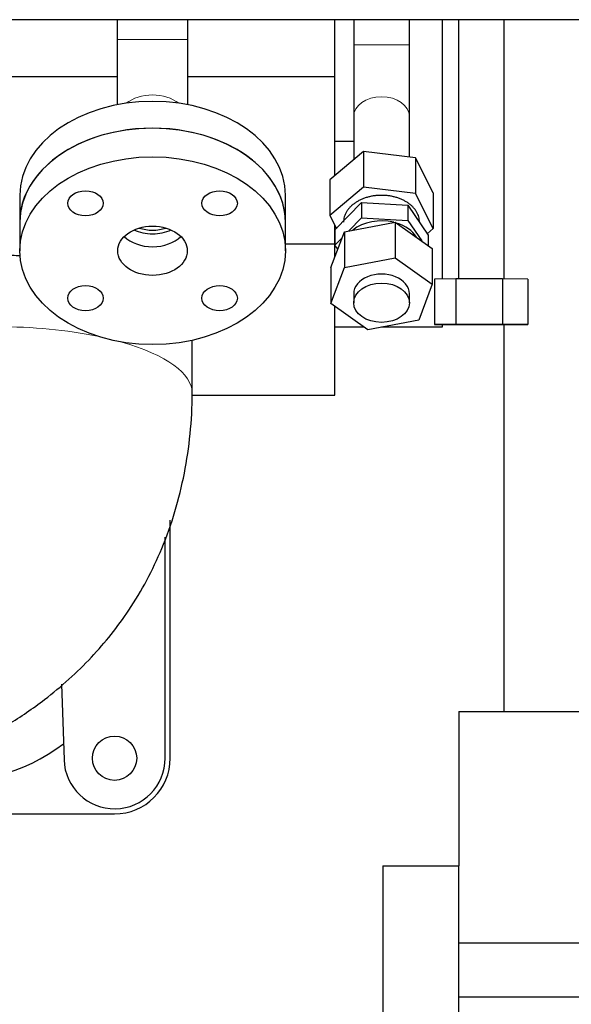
# Model space of a CAD drawing. Header units: inches. Extents: x 0 to 29700, y -16 to 21000.
# Tile 98 of 256: x 2733 to 2951, y 15903 to 16292. Entities that reach past the tile are written whole.
import ezdxf

# ---------------------------------------------------------------- set-up
doc = ezdxf.new("R2010")
doc.units = ezdxf.units.IN
doc.layers.add('1', color=7, linetype='Continuous', true_color=0xffffff)

msp = doc.modelspace()

# ---------------------------------------------------------------- linework, layer by layer
at = {"layer": '1', "color": 2, "linetype": 'Continuous', "lineweight": 25}
for p, q in [((2958.901, 16291.991), (2663.424, 16291.991)), ((2771.901, 16291.992), (2771.901, 16284.162)), ((2799.901, 16284.162), (2799.901, 16291.992)), ((2857.901, 16269.593), (2857.901, 16291.992)), ((2865.401, 16291.992), (2865.401, 16282.062)), ((2887.401, 16282.062), (2887.401, 16291.992)), ((2900.401, 16291.995), (2900.401, 16189.504)), ((2906.831, 16291.99), (2906.831, 16189.515)), ((2924.831, 16189.515), (2924.831, 16291.99)), ((2924.901, 16189.518), (2924.901, 16292.004)), ((2771.901, 16284.162), (2771.901, 16258.379)), ((2799.901, 16258.379), (2799.901, 16284.162)), ((2707.932, 16269.593), (2771.901, 16269.593)), ((2799.901, 16269.593), (2857.901, 16269.593)), ((2857.901, 16230.354), (2857.901, 16269.593)), ((2865.401, 16253.778), (2865.401, 16236.663)), ((2887.401, 16237.684), (2887.401, 16253.778)), ((2865.401, 16243.906), (2857.901, 16243.906)), ((2869.31, 16239.951), (2855.936, 16228.701)), ((2889.776, 16237.386), (2869.31, 16239.951)), ((2869.31, 16239.951), (2869.31, 16225.809)), ((2896.867, 16223.571), (2889.776, 16237.386)), ((2889.776, 16237.386), (2889.776, 16223.244)), ((2855.936, 16228.701), (2855.936, 16214.559)), ((2869.31, 16225.809), (2855.936, 16214.559)), ((2889.776, 16223.244), (2869.31, 16225.809)), ((2733.401, 16222.6), (2733.401, 16211.994)), ((2838.401, 16211.994), (2838.401, 16222.6)), ((2896.867, 16209.429), (2889.776, 16223.244)), ((2896.867, 16223.571), (2896.867, 16209.429)), ((2857.982, 16208.911), (2868.44, 16219.681)), ((2868.44, 16219.681), (2886.859, 16218.661)), ((2868.44, 16219.681), (2868.44, 16213.67)), ((2886.859, 16218.661), (2886.859, 16212.651)), ((2886.859, 16218.661), (2894.82, 16206.873)), ((2855.936, 16214.559), (2858.54, 16209.485)), ((2863.459, 16208.54), (2868.44, 16213.67)), ((2868.44, 16213.67), (2886.859, 16212.651)), ((2733.401, 16211.994), (2733.401, 16200.68)), ((2838.401, 16200.68), (2838.401, 16211.994)), ((2857.901, 16203.407), (2857.901, 16210.73)), ((2861.704, 16208.208), (2881.781, 16212.012)), ((2881.781, 16212.012), (2896.478, 16201.619)), ((2881.781, 16212.012), (2881.781, 16197.87)), ((2886.859, 16212.651), (2892.327, 16204.555)), ((2891.401, 16211.935), (2891.401, 16211.972)), ((2856.325, 16194.012), (2861.704, 16208.208)), ((2857.982, 16208.911), (2857.982, 16202.901)), ((2857.982, 16202.901), (2860.788, 16205.79)), ((2861.704, 16208.208), (2861.704, 16194.066)), ((2894.461, 16207.405), (2896.867, 16209.429)), ((2894.82, 16206.873), (2894.82, 16202.791)), ((2838.401, 16203.407), (2857.901, 16203.407)), ((2857.901, 16198.171), (2857.901, 16203.407)), ((2859.078, 16201.278), (2857.982, 16202.901)), ((2861.704, 16194.066), (2881.781, 16197.87)), ((2881.781, 16197.87), (2896.478, 16187.477)), ((2896.478, 16201.619), (2896.478, 16187.477)), ((2856.325, 16179.87), (2861.704, 16194.066)), ((2856.325, 16194.012), (2856.325, 16179.87)), ((2896.478, 16187.477), (2891.098, 16173.281)), ((2905.713, 16189.513), (2897.385, 16189.498)), ((2897.385, 16189.498), (2897.385, 16171.498)), ((2924.16, 16189.514), (2905.713, 16189.513)), ((2905.713, 16189.513), (2905.713, 16171.513)), ((2934.277, 16189.5), (2924.16, 16189.514)), ((2924.16, 16189.514), (2924.16, 16171.514)), ((2934.277, 16189.5), (2934.277, 16171.5)), ((2865.401, 16183.673), (2865.401, 16180.138)), ((2887.401, 16180.138), (2887.401, 16183.673)), ((2871.022, 16169.477), (2856.325, 16179.87)), ((2857.901, 16143.554), (2857.901, 16178.754)), ((2891.098, 16173.281), (2871.022, 16169.477)), ((2905.713, 16171.513), (2897.385, 16171.498)), ((2897.385, 16171.498), (2907.503, 16171.483)), ((2900.401, 16171.498), (2900.401, 16170.494)), ((2924.16, 16171.514), (2905.713, 16171.513)), ((2907.503, 16171.483), (2925.949, 16171.484)), ((2934.277, 16171.5), (2924.16, 16171.514)), ((2924.901, 16018.498), (2924.901, 16171.488)), ((2925.949, 16171.484), (2934.277, 16171.5)), ((2869.581, 16170.494), (2857.898, 16170.494)), ((2900.401, 16170.494), (2876.386, 16170.494)), ((2801.627, 16144.243), (2801.627, 16165.261)), ((2801.553, 16143.554), (2857.901, 16143.554)), ((2792.901, 16000.094), (2792.901, 16094.133)), ((2790.901, 16000.094), (2790.901, 16087.458)), ((2749.956, 16029.369), (2750.912, 15999.455)), ((2906.901, 16018.494), (2906.901, 15957.491)), ((2906.901, 16018.494), (6615.719, 16018.494)), ((2639.901, 15978.094), (2770.901, 15978.094)), ((2876.901, 15957.494), (2876.901, 15607.494)), ((2876.901, 15957.494), (2906.901, 15957.494)), ((2906.901, 15607.494), (2906.901, 15957.494)), ((3005.408, 15927.036), (2906.901, 15927.036)), ((2906.901, 15905.823), (2960.409, 15905.823))]:
    msp.add_line(p, q, dxfattribs=at)
at = {"layer": '1', "color": 110, "linetype": 'Continuous', "lineweight": 13}
for p, q in [((2799.901, 16284.162), (2771.901, 16284.162)), ((2865.401, 16282.062), (2887.401, 16282.062))]:
    msp.add_line(p, q, dxfattribs=at)
at = {"layer": '1', "color": 2, "linetype": 'Continuous', "lineweight": 25}
msp.add_circle((2770.901, 16000.094), 8.75, dxfattribs=at)
for centre, radius, start, end in [((2705.401, 16065.594), 75, 262.78912, 307.1639), ((2770.901, 16000.094), 20, 181.83021, 0), ((2770.901, 16000.094), 22, 270, 0)]:
    msp.add_arc(centre, radius, start, end, dxfattribs=at)
at = {"layer": '1', "color": 110, "linetype": 'Continuous', "lineweight": 13}
for centre, major_axis, ratio, start_param, end_param in [((2785.901, 16252.342), (14, 0), 0.7071068, 0.7365974, 2.4049794), ((2876.401, 16253.778), (-11, 0), 0.7071068, 3.1415927, 6.2831853), ((2724.401, 16144.243), (77.225, 0), 0.3420201, 1.0294606, 1.5707963), ((2724.401, 16144.243), (77.225, 0), 0.3420201, 0.000589, 0.8782715)]:
    msp.add_ellipse(centre, major_axis=major_axis, ratio=ratio, start_param=start_param, end_param=end_param, dxfattribs=at)
at = {"layer": '1', "color": 2, "linetype": 'Continuous', "lineweight": 25}
for centre, major_axis, ratio, start_param, end_param in [((2785.901, 16222.6), (-52.5, 0), 0.7071068, 3.1415927, 6.2831853), ((2785.901, 16211.994), (-52.5, 0), 0.7071068, 3.1416908, 6.2831853), ((2785.901, 16211.994), (52.5, 0), 0.7071068, 0, 3.1415927), ((2785.901, 16217.297), (12, 0), 0.7071068, 4.2596972, 4.7123811), ((2785.901, 16217.297), (12, 0), 0.7071068, 4.7123811, 5.1650649), ((2876.401, 16201.881), (15, 0), 0.7071068, 1.2404382, 2.4247205), ((2876.401, 16201.881), (15, 0), 0.7071068, 0.406149, 1.1647455), ((2785.901, 16211.994), (13.75, 0), 0.7071068, 3.7626463, 5.6622299), ((2785.901, 16217.297), (14, 0), 0.7071068, 4.1573009, 4.7123811), ((2785.901, 16217.297), (14, 0), 0.7071068, 4.7123811, 5.2675594), ((2724.401, 16172.434), (77.225, 0), 0.3420201, 1.4528884, 1.5315264), ((2876.401, 16183.673), (11, 0), 0.7071068, 0, 3.1415927)]:
    msp.add_ellipse(centre, major_axis=major_axis, ratio=ratio, start_param=start_param, end_param=end_param, dxfattribs=at)
for centre, major_axis, ratio in [((2785.901, 16200.68), (52.5, 0), 0.7071068), ((2759.385, 16219.43), (-7, 0), 0.7071068), ((2812.418, 16219.43), (-7, 0), 0.7071068), ((2785.901, 16200.68), (13.75, 0), 0.7071068), ((2759.385, 16181.93), (-7, 0), 0.7071068), ((2812.418, 16181.93), (-7, 0), 0.7071068), ((2876.401, 16180.138), (11, 0), 0.7071068), ((2915.831, 16171.499), (13, 0), 0.0009394)]:
    msp.add_ellipse(centre, major_axis=major_axis, ratio=ratio, dxfattribs=at)
for points, knots in [([(2865.401, 16282.062), (2865.401, 16279.408), (2865.401, 16274.216), (2865.401, 16266.626), (2865.401, 16259.668), (2865.401, 16255.649), (2865.401, 16253.778)], [0, 0, 0, 0, 0.2500257, 0.5000006, 0.7499744, 1, 1, 1, 1]), ([(2887.401, 16253.778), (2887.401, 16255.649), (2887.401, 16259.668), (2887.401, 16266.626), (2887.401, 16274.216), (2887.401, 16279.408), (2887.401, 16282.062)], [0, 0, 0, 0, 0.2500256, 0.4999994, 0.7499743, 1, 1, 1, 1]), ([(2891.401, 16211.972), (2891.401, 16212.319), (2891.377, 16212.666), (2891.281, 16213.357), (2891.209, 16213.701), (2891.017, 16214.381), (2890.898, 16214.719), (2890.613, 16215.383), (2890.447, 16215.71), (2890.072, 16216.351), (2889.862, 16216.666), (2889.399, 16217.278), (2889.146, 16217.576), (2888.601, 16218.153), (2888.308, 16218.432), (2887.685, 16218.969), (2887.355, 16219.226), (2886.661, 16219.717), (2886.297, 16219.951), (2885.538, 16220.391), (2885.143, 16220.598), (2884.327, 16220.984), (2883.905, 16221.162), (2883.039, 16221.49), (2882.595, 16221.638), (2881.688, 16221.904), (2881.225, 16222.021), (2880.286, 16222.222), (2879.809, 16222.307), (2878.846, 16222.442), (2878.36, 16222.493), (2877.383, 16222.561), (2876.892, 16222.578), (2875.91, 16222.578), (2875.42, 16222.561), (2874.443, 16222.493), (2873.956, 16222.442), (2872.994, 16222.307), (2872.517, 16222.222), (2871.577, 16222.021), (2871.115, 16221.904), (2870.208, 16221.638), (2869.763, 16221.49), (2868.897, 16221.162), (2868.476, 16220.984), (2867.66, 16220.598), (2867.265, 16220.391), (2866.506, 16219.951), (2866.142, 16219.717), (2865.448, 16219.226), (2865.118, 16218.969), (2864.495, 16218.432), (2864.202, 16218.153), (2863.657, 16217.576), (2863.404, 16217.278), (2862.941, 16216.666), (2862.731, 16216.351), (2862.355, 16215.71), (2862.19, 16215.383), (2861.905, 16214.719), (2861.785, 16214.381), (2861.594, 16213.701), (2861.522, 16213.357), (2861.425, 16212.666), (2861.401, 16212.32), (2861.401, 16211.973)], [0, 0, 0, 0, 0.031251, 0.031251, 0.062502, 0.062502, 0.0937529, 0.0937529, 0.1250039, 0.1250039, 0.1562549, 0.1562549, 0.1875059, 0.1875059, 0.2187568, 0.2187568, 0.2500078, 0.2500078, 0.2812588, 0.2812588, 0.3125098, 0.3125098, 0.3437607, 0.3437607, 0.3750117, 0.3750117, 0.4062627, 0.4062627, 0.4375137, 0.4375137, 0.4687646, 0.4687646, 0.5000156, 0.5000156, 0.5312666, 0.5312666, 0.5625176, 0.5625176, 0.5937686, 0.5937686, 0.6250195, 0.6250195, 0.6562705, 0.6562705, 0.6875215, 0.6875215, 0.7187725, 0.7187725, 0.7500234, 0.7500234, 0.7812744, 0.7812744, 0.8125254, 0.8125254, 0.8437764, 0.8437764, 0.8750273, 0.8750273, 0.9062783, 0.9062783, 0.9375293, 0.9375293, 0.9687803, 0.9687803, 1, 1, 1, 1]), ([(2602.795, 15998.795), (2603.26, 15996.137), (2604.416, 15991.547), (2608.25, 15987.101), (2614.028, 15985.309), (2619.664, 15984.807), (2629.563, 15984.685), (2647.501, 15986.112), (2672.223, 15990.426), (2696.317, 15997.522), (2715.107, 16005.663), (2730.316, 16014.13), (2745.529, 16024.448), (2761.987, 16039.314), (2777.879, 16059.271), (2790.92, 16083.605), (2799.443, 16112.684), (2801.559, 16133.508), (2801.627, 16144.252)], [0, 0, 0, 0, 0.0427206, 0.0844501, 0.1179137, 0.1332284, 0.1485706, 0.2171174, 0.3011397, 0.3865324, 0.4575941, 0.4975003, 0.5535314, 0.6335118, 0.7099568, 0.7988713, 0.8987806, 1, 1, 1, 1])]:
    msp.add_open_spline(points, degree=3, knots=knots, dxfattribs=at)

doc.saveas('drawing.dxf')
